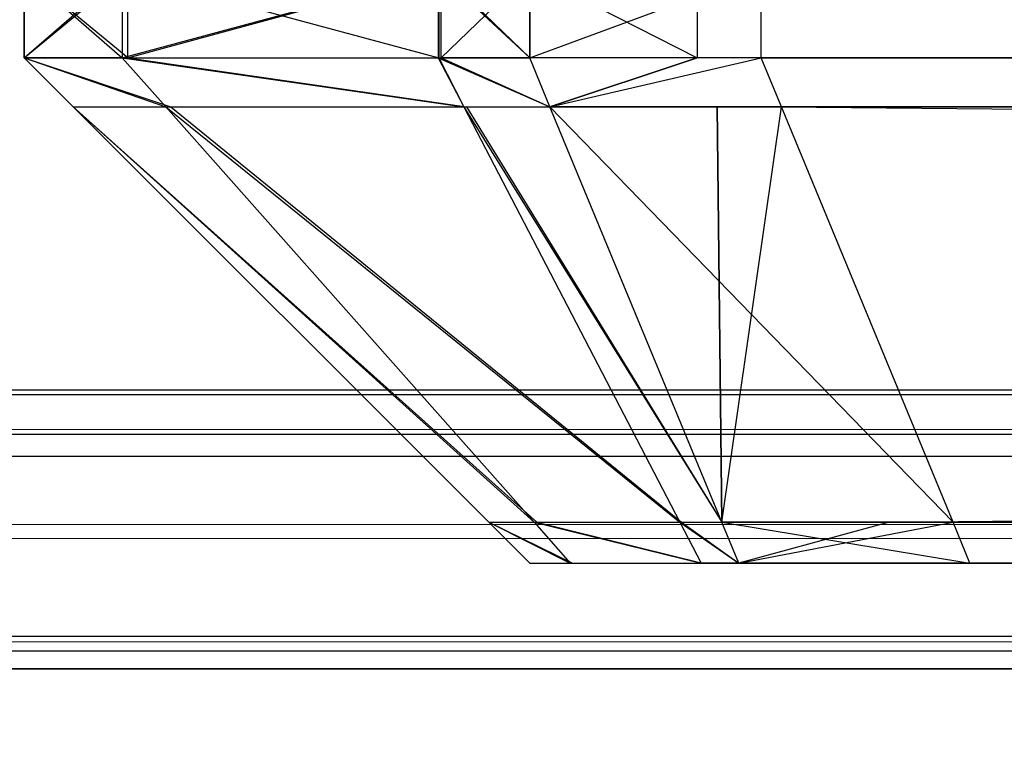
# Model space of a CAD drawing. Extents: x 0 to 1.6, y -0.5 to 0.
# Tile 65 of 184: x 0.41171 to 0.41366, y -0.49814 to -0.49672. Entities that reach past the tile are written whole.
import ezdxf

# ---------------------------------------------------------------- set-up
doc = ezdxf.new("R2010")
doc.units = 0
for name, color, linetype in [('L12_KORPUS3_2___REPLACEMTFOREMP', 7, 'CONTINUOUS'), ('L1_ABDECKPL_0___REPLACEMTFOREMP', 7, 'CONTINUOUS'), ('L28_FRONT_FINION_1___REPLACEMTF', 7, 'CONTINUOUS'), ('L40_FRONT_FINION_1___REPLACEMTF', 7, 'CONTINUOUS')]:
    doc.layers.add(name, color=color, linetype=linetype)

msp = doc.modelspace()

# ---------------------------------------------------------------- linework, layer by layer
at = {"layer": 'L12_KORPUS3_2___REPLACEMTFOREMP', "color": 8}
for points, invisible_edges in [([(0.002909, -0.497407), (0.002912, -0.000595), (0.9, -0.497407), (0.002909, -0.497407)], 15), ([(0.002912, -0.000597, 0.00769), (0.002909, -0.497405, 0.00769), (0.9, -0.497405, 0.00769), (0.002912, -0.000597, 0.00769)], 15), ([(0.9, -0.497407), (0.002912, -0.000595), (0.9, -0.000595), (0.9, -0.497407)], 10), ([(0.002912, -0.000597, 0.00769), (0.9, -0.497405, 0.00769), (0.9, -0.000597, 0.00769), (0.002912, -0.000597, 0.00769)], 10), ([(0.9, -0.497501, 0.00769), (0.002909, -0.497405, 0.00769), (0.002909, -0.497501, 0.00769), (0.9, -0.497501, 0.00769)], 13), ([(0.002909, -0.497405, 0.00769), (0.9, -0.497501, 0.00769), (0.9, -0.497405, 0.00769), (0.002909, -0.497405, 0.00769)], 14), ([(0.9, -0.497407), (0.002909, -0.497501), (0.002909, -0.497407), (0.9, -0.497407)], 13), ([(0.002909, -0.497501), (0.9, -0.497407), (0.9, -0.497501), (0.002909, -0.497501)], 14), ([(0.002909, -0.497501), (0.9, -0.497581, 0.00008), (0.002876, -0.497581, 0.000079), (0.002909, -0.497501)], 13), ([(0.9, -0.497558, 0.007633), (0.002909, -0.497501, 0.00769), (0.002886, -0.497558, 0.007633), (0.9, -0.497558, 0.007633)], 13), ([(0.9, -0.497581, 0.00008), (0.002909, -0.497501), (0.9, -0.497501), (0.9, -0.497581, 0.00008)], 14), ([(0.002909, -0.497501, 0.00769), (0.9, -0.497558, 0.007633), (0.9, -0.497501, 0.00769), (0.002909, -0.497501, 0.00769)], 14), ([(0.9, -0.497902, 0.007289), (0.002886, -0.497558, 0.007633), (0.002743, -0.497902, 0.007289), (0.9, -0.497902, 0.007289)], 13), ([(0.002886, -0.497558, 0.007633), (0.9, -0.497902, 0.007289), (0.9, -0.497558, 0.007633), (0.002886, -0.497558, 0.007633)], 14), ([(0.002876, -0.497581, 0.000079), (0.9, -0.497937, 0.000436), (0.002728, -0.497937, 0.000436), (0.002876, -0.497581, 0.000079)], 13), ([(0.9, -0.497937, 0.000436), (0.002876, -0.497581, 0.000079), (0.9, -0.497581, 0.00008), (0.9, -0.497937, 0.000436)], 14), ([(0.9, -0.498001, 0.00719), (0.002743, -0.497902, 0.007289), (0.002702, -0.498001, 0.00719), (0.9, -0.498001, 0.00719)], 13), ([(0.002743, -0.497902, 0.007289), (0.9, -0.498001, 0.00719), (0.9, -0.497902, 0.007289), (0.002743, -0.497902, 0.007289)], 14), ([(0.002728, -0.497937, 0.000436), (0.9, -0.498001, 0.0005), (0.002702, -0.498001, 0.0005), (0.002728, -0.497937, 0.000436)], 13), ([(0.9, -0.498001, 0.0005), (0.002728, -0.497937, 0.000436), (0.9, -0.497937, 0.000436), (0.9, -0.498001, 0.0005)], 14), ([(0.9, -0.498001, 0.0005), (0.002702, -0.498001, 0.000565), (0.002702, -0.498001, 0.0005), (0.9, -0.498001, 0.0005)], 13), ([(0.002702, -0.498001, 0.000565), (0.9, -0.498001, 0.0005), (0.9, -0.498001, 0.000565), (0.002702, -0.498001, 0.000565)], 14), ([(0.9, -0.498001, 0.000565), (0.002702, -0.498001, 0.007018), (0.002702, -0.498001, 0.000565), (0.9, -0.498001, 0.000565)], 13), ([(0.002702, -0.498001, 0.007018), (0.9, -0.498001, 0.000565), (0.9, -0.498001, 0.007018), (0.002702, -0.498001, 0.007018)], 14), ([(0.9, -0.498001, 0.007018), (0.002702, -0.498001, 0.00719), (0.002702, -0.498001, 0.007018), (0.9, -0.498001, 0.007018)], 13), ([(0.002702, -0.498001, 0.00719), (0.9, -0.498001, 0.007018), (0.9, -0.498001, 0.00719), (0.002702, -0.498001, 0.00719)], 14)]:
    msp.add_3dface(points, dxfattribs=dict(at, invisible_edges=invisible_edges))
at = {"layer": 'L1_ABDECKPL_0___REPLACEMTFOREMP', "color": 39, "invisible_edges": 15}
for points in [[(0.001665, -0.001867, 0.603242), (0.001616, -0.499911, 0.603242), (0.471779, -0.499911, 0.603242), (0.001665, -0.001867, 0.603242)], [(0.001616, -0.499908, 0.591241), (0.001665, -0.00187, 0.591241), (0.475865, -0.499908, 0.591241), (0.001616, -0.499908, 0.591241)], [(0.001665, -0.001867, 0.603242), (0.471779, -0.499911, 0.603242), (0.471779, -0.001867, 0.603242), (0.001665, -0.001867, 0.603242)], [(0.475865, -0.499908, 0.591241), (0.001665, -0.00187, 0.591241), (0.471779, -0.00187, 0.591241), (0.475865, -0.499908, 0.591241)]]:
    msp.add_3dface(points, dxfattribs=at)
at = {"layer": 'L28_FRONT_FINION_1___REPLACEMTF', "color": 8}
for points, invisible_edges in [([(0.411721, -0.496623, 0.011741), (0.411721, -0.496792, 0.01123), (0.411721, -0.496792, 0.011741), (0.411721, -0.496623, 0.011741)], 13), ([(0.411721, -0.496792, 0.01123), (0.411721, -0.496623, 0.011741), (0.411721, -0.496623, 0.01123), (0.411721, -0.496792, 0.01123)], 14), ([(0.411721, -0.496623, 0.342828), (0.411721, -0.496792, 0.011741), (0.411721, -0.496792, 0.342828), (0.411721, -0.496623, 0.342828)], 13), ([(0.411721, -0.496792, 0.011741), (0.411721, -0.496623, 0.342828), (0.411721, -0.496623, 0.011741), (0.411721, -0.496792, 0.011741)], 14), ([(0.411721, -0.496623, 0.343297), (0.411721, -0.496792, 0.342828), (0.411721, -0.496792, 0.343297), (0.411721, -0.496623, 0.343297)], 13), ([(0.411721, -0.496792, 0.342828), (0.411721, -0.496623, 0.343297), (0.411721, -0.496623, 0.342828), (0.411721, -0.496792, 0.342828)], 14), ([(0.411915, -0.496623, 0.343492), (0.411721, -0.496792, 0.343297), (0.411915, -0.496792, 0.343492), (0.411915, -0.496623, 0.343492)], 13), ([(0.411721, -0.496792, 0.343297), (0.411915, -0.496623, 0.343492), (0.411721, -0.496623, 0.343297), (0.411721, -0.496792, 0.343297)], 14), ([(0.411721, -0.496623, 0.01123), (0.411926, -0.496792, 0.011024), (0.411721, -0.496792, 0.01123), (0.411721, -0.496623, 0.01123)], 13), ([(0.411926, -0.496792, 0.011024), (0.411721, -0.496623, 0.01123), (0.411926, -0.496623, 0.011024), (0.411926, -0.496792, 0.011024)], 14), ([(0.41254, -0.496623, 0.344117), (0.411915, -0.496792, 0.343492), (0.41254, -0.496792, 0.344117), (0.41254, -0.496623, 0.344117)], 13), ([(0.411915, -0.496792, 0.343492), (0.41254, -0.496623, 0.344117), (0.411915, -0.496623, 0.343492), (0.411915, -0.496792, 0.343492)], 14), ([(0.412546, -0.496623, 0.010404), (0.411926, -0.496792, 0.011024), (0.411926, -0.496623, 0.011024), (0.412546, -0.496623, 0.010404)], 13), ([(0.411926, -0.496792, 0.011024), (0.412546, -0.496623, 0.010404), (0.412546, -0.496792, 0.010404), (0.411926, -0.496792, 0.011024)], 14), ([(0.412721, -0.496792, 0.344297), (0.41254, -0.496623, 0.344117), (0.41254, -0.496792, 0.344117), (0.412721, -0.496792, 0.344297)], 13), ([(0.41254, -0.496623, 0.344117), (0.412721, -0.496792, 0.344297), (0.412721, -0.496623, 0.344297), (0.41254, -0.496623, 0.344117)], 14), ([(0.412546, -0.496623, 0.010404), (0.412721, -0.496792, 0.01023), (0.412546, -0.496792, 0.010404), (0.412546, -0.496623, 0.010404)], 13), ([(0.412721, -0.496792, 0.01023), (0.412546, -0.496623, 0.010404), (0.412721, -0.496623, 0.01023), (0.412721, -0.496792, 0.01023)], 14), ([(0.413179, -0.496623, 0.01023), (0.412721, -0.496792, 0.01023), (0.412721, -0.496623, 0.01023), (0.413179, -0.496623, 0.01023)], 13), ([(0.412721, -0.496792, 0.01023), (0.413179, -0.496623, 0.01023), (0.413179, -0.496792, 0.01023), (0.412721, -0.496792, 0.01023)], 14), ([(0.413052, -0.496792, 0.344297), (0.412721, -0.496623, 0.344297), (0.412721, -0.496792, 0.344297), (0.413052, -0.496792, 0.344297)], 13), ([(0.412721, -0.496623, 0.344297), (0.413052, -0.496792, 0.344297), (0.413052, -0.496623, 0.344297), (0.412721, -0.496623, 0.344297)], 14), ([(0.5, -0.496792, 0.344297), (0.413052, -0.496623, 0.344297), (0.413052, -0.496792, 0.344297), (0.5, -0.496792, 0.344297)], 13), ([(0.413052, -0.496623, 0.344297), (0.5, -0.496792, 0.344297), (0.5, -0.496623, 0.344297), (0.413052, -0.496623, 0.344297)], 14), ([(0.5, -0.496623, 0.01023), (0.413179, -0.496792, 0.01023), (0.413179, -0.496623, 0.01023), (0.5, -0.496623, 0.01023)], 13), ([(0.413179, -0.496792, 0.01023), (0.5, -0.496623, 0.01023), (0.5, -0.496792, 0.01023), (0.413179, -0.496792, 0.01023)], 14), ([(0.412001, -0.496889, 0.34344), (0.411721, -0.496792, 0.343297), (0.411818, -0.496889, 0.343257), (0.412001, -0.496889, 0.34344)], 13), ([(0.411721, -0.496792, 0.343297), (0.412001, -0.496889, 0.34344), (0.411915, -0.496792, 0.343492), (0.411721, -0.496792, 0.343297)], 14), ([(0.411721, -0.496792, 0.011741), (0.411818, -0.496889, 0.01127), (0.411818, -0.496889, 0.011782), (0.411721, -0.496792, 0.011741)], 13), ([(0.411818, -0.496889, 0.01127), (0.411721, -0.496792, 0.011741), (0.411721, -0.496792, 0.01123), (0.411818, -0.496889, 0.01127)], 14), ([(0.411721, -0.496792, 0.342828), (0.411818, -0.496889, 0.011782), (0.411818, -0.496889, 0.342788), (0.411721, -0.496792, 0.342828)], 13), ([(0.411818, -0.496889, 0.011782), (0.411721, -0.496792, 0.342828), (0.411721, -0.496792, 0.011741), (0.411818, -0.496889, 0.011782)], 14), ([(0.411818, -0.496889, 0.343257), (0.411721, -0.496792, 0.342828), (0.411818, -0.496889, 0.342788), (0.411818, -0.496889, 0.343257)], 13), ([(0.411721, -0.496792, 0.342828), (0.411818, -0.496889, 0.343257), (0.411721, -0.496792, 0.343297), (0.411721, -0.496792, 0.342828)], 14), ([(0.412011, -0.496889, 0.011076), (0.411721, -0.496792, 0.01123), (0.411926, -0.496792, 0.011024), (0.412011, -0.496889, 0.011076)], 13), ([(0.411721, -0.496792, 0.01123), (0.412011, -0.496889, 0.011076), (0.411818, -0.496889, 0.01127), (0.411721, -0.496792, 0.01123)], 14), ([(0.412591, -0.496889, 0.34403), (0.411915, -0.496792, 0.343492), (0.412001, -0.496889, 0.34344), (0.412591, -0.496889, 0.34403)], 13), ([(0.411915, -0.496792, 0.343492), (0.412591, -0.496889, 0.34403), (0.41254, -0.496792, 0.344117), (0.411915, -0.496792, 0.343492)], 14), ([(0.412596, -0.496889, 0.010491), (0.411926, -0.496792, 0.011024), (0.412546, -0.496792, 0.010404), (0.412596, -0.496889, 0.010491)], 13), ([(0.411926, -0.496792, 0.011024), (0.412596, -0.496889, 0.010491), (0.412011, -0.496889, 0.011076), (0.411926, -0.496792, 0.011024)], 14), ([(0.412761, -0.496889, 0.3442), (0.41254, -0.496792, 0.344117), (0.412591, -0.496889, 0.34403), (0.412761, -0.496889, 0.3442)], 13), ([(0.41254, -0.496792, 0.344117), (0.412761, -0.496889, 0.3442), (0.412721, -0.496792, 0.344297), (0.41254, -0.496792, 0.344117)], 14), ([(0.412761, -0.496889, 0.010327), (0.412546, -0.496792, 0.010404), (0.412721, -0.496792, 0.01023), (0.412761, -0.496889, 0.010327)], 13), ([(0.412546, -0.496792, 0.010404), (0.412761, -0.496889, 0.010327), (0.412596, -0.496889, 0.010491), (0.412546, -0.496792, 0.010404)], 14), ([(0.412761, -0.496889, 0.3442), (0.413052, -0.496792, 0.344297), (0.412721, -0.496792, 0.344297), (0.412761, -0.496889, 0.3442)], 14), ([(0.413179, -0.496792, 0.01023), (0.412761, -0.496889, 0.010327), (0.412721, -0.496792, 0.01023), (0.413179, -0.496792, 0.01023)], 13), ([(0.413052, -0.496792, 0.344297), (0.412761, -0.496889, 0.3442), (0.413092, -0.496889, 0.3442), (0.413052, -0.496792, 0.344297)], 13), ([(0.412761, -0.496889, 0.010327), (0.413179, -0.496792, 0.01023), (0.413219, -0.496889, 0.010327), (0.412761, -0.496889, 0.010327)], 14), ([(0.413092, -0.496889, 0.3442), (0.5, -0.496792, 0.344297), (0.413052, -0.496792, 0.344297), (0.413092, -0.496889, 0.3442)], 14), ([(0.5, -0.496792, 0.344297), (0.413092, -0.496889, 0.3442), (0.5, -0.496889, 0.3442), (0.5, -0.496792, 0.344297)], 13), ([(0.5, -0.496792, 0.01023), (0.413219, -0.496889, 0.010327), (0.413179, -0.496792, 0.01023), (0.5, -0.496792, 0.01023)], 13), ([(0.413219, -0.496889, 0.010327), (0.5, -0.496792, 0.01023), (0.5, -0.496889, 0.010327), (0.413219, -0.496889, 0.010327)], 14), ([(0.412735, -0.497711, 0.011516), (0.411818, -0.496889, 0.01127), (0.412011, -0.496889, 0.011076), (0.412735, -0.497711, 0.011516)], 13), ([(0.411818, -0.496889, 0.01127), (0.412735, -0.497711, 0.011516), (0.41264, -0.497711, 0.011611), (0.411818, -0.496889, 0.01127)], 14), ([(0.411818, -0.496889, 0.343257), (0.41264, -0.497711, 0.342448), (0.41264, -0.497711, 0.342916), (0.411818, -0.496889, 0.343257)], 13), ([(0.41264, -0.497711, 0.342448), (0.411818, -0.496889, 0.343257), (0.411818, -0.496889, 0.342788), (0.41264, -0.497711, 0.342448)], 14), ([(0.411818, -0.496889, 0.342788), (0.41264, -0.497711, 0.012121), (0.41264, -0.497711, 0.342448), (0.411818, -0.496889, 0.342788)], 13), ([(0.41264, -0.497711, 0.012121), (0.411818, -0.496889, 0.342788), (0.411818, -0.496889, 0.011782), (0.41264, -0.497711, 0.012121)], 14), ([(0.411818, -0.496889, 0.011782), (0.41264, -0.497711, 0.011611), (0.41264, -0.497711, 0.012121), (0.411818, -0.496889, 0.011782)], 13), ([(0.41264, -0.497711, 0.011611), (0.411818, -0.496889, 0.011782), (0.411818, -0.496889, 0.01127), (0.41264, -0.497711, 0.011611)], 14), ([(0.41273, -0.497711, 0.343006), (0.411818, -0.496889, 0.343257), (0.41264, -0.497711, 0.342916), (0.41273, -0.497711, 0.343006)], 13), ([(0.411818, -0.496889, 0.343257), (0.41273, -0.497711, 0.343006), (0.412001, -0.496889, 0.34344), (0.411818, -0.496889, 0.343257)], 14), ([(0.413018, -0.497711, 0.343295), (0.412001, -0.496889, 0.34344), (0.41273, -0.497711, 0.343006), (0.413018, -0.497711, 0.343295)], 13), ([(0.412001, -0.496889, 0.34344), (0.413018, -0.497711, 0.343295), (0.412591, -0.496889, 0.34403), (0.412001, -0.496889, 0.34344)], 14), ([(0.413021, -0.497711, 0.011229), (0.412011, -0.496889, 0.011076), (0.412596, -0.496889, 0.010491), (0.413021, -0.497711, 0.011229)], 13), ([(0.412011, -0.496889, 0.011076), (0.413021, -0.497711, 0.011229), (0.412735, -0.497711, 0.011516), (0.412011, -0.496889, 0.011076)], 14), ([(0.413101, -0.497711, 0.343378), (0.412591, -0.496889, 0.34403), (0.413018, -0.497711, 0.343295), (0.413101, -0.497711, 0.343378)], 13), ([(0.412591, -0.496889, 0.34403), (0.413101, -0.497711, 0.343378), (0.412761, -0.496889, 0.3442), (0.412591, -0.496889, 0.34403)], 14), ([(0.413101, -0.497711, 0.011149), (0.412596, -0.496889, 0.010491), (0.412761, -0.496889, 0.010327), (0.413101, -0.497711, 0.011149)], 13), ([(0.412596, -0.496889, 0.010491), (0.413101, -0.497711, 0.011149), (0.413021, -0.497711, 0.011229), (0.412596, -0.496889, 0.010491)], 14), ([(0.413101, -0.497711, 0.343378), (0.413092, -0.496889, 0.3442), (0.412761, -0.496889, 0.3442), (0.413101, -0.497711, 0.343378)], 14), ([(0.413559, -0.497711, 0.011149), (0.412761, -0.496889, 0.010327), (0.413219, -0.496889, 0.010327), (0.413559, -0.497711, 0.011149)], 13), ([(0.412761, -0.496889, 0.010327), (0.413559, -0.497711, 0.011149), (0.413101, -0.497711, 0.011149), (0.412761, -0.496889, 0.010327)], 14), ([(0.413092, -0.496889, 0.3442), (0.413101, -0.497711, 0.343378), (0.413432, -0.497711, 0.343378), (0.413092, -0.496889, 0.3442)], 13), ([(0.413432, -0.497711, 0.343378), (0.5, -0.496889, 0.3442), (0.413092, -0.496889, 0.3442), (0.413432, -0.497711, 0.343378)], 14), ([(0.5, -0.497711, 0.011149), (0.413219, -0.496889, 0.010327), (0.5, -0.496889, 0.010327), (0.5, -0.497711, 0.011149)], 13), ([(0.413219, -0.496889, 0.010327), (0.5, -0.497711, 0.011149), (0.413559, -0.497711, 0.011149), (0.413219, -0.496889, 0.010327)], 14), ([(0.5, -0.496889, 0.3442), (0.413432, -0.497711, 0.343378), (0.5, -0.497711, 0.343378), (0.5, -0.496889, 0.3442)], 13), ([(0.412801, -0.497792, 0.342963), (0.41264, -0.497711, 0.342916), (0.412721, -0.497792, 0.342883), (0.412801, -0.497792, 0.342963)], 13), ([(0.41264, -0.497711, 0.342916), (0.412801, -0.497792, 0.342963), (0.41273, -0.497711, 0.343006), (0.41264, -0.497711, 0.342916)], 14), ([(0.412721, -0.497792, 0.011644), (0.41264, -0.497711, 0.012121), (0.41264, -0.497711, 0.011611), (0.412721, -0.497792, 0.011644)], 13), ([(0.41264, -0.497711, 0.012121), (0.412721, -0.497792, 0.011644), (0.412721, -0.497792, 0.012154), (0.41264, -0.497711, 0.012121)], 14), ([(0.412721, -0.497792, 0.012154), (0.41264, -0.497711, 0.342448), (0.41264, -0.497711, 0.012121), (0.412721, -0.497792, 0.012154)], 13), ([(0.41264, -0.497711, 0.342448), (0.412721, -0.497792, 0.012154), (0.412721, -0.497792, 0.342415), (0.41264, -0.497711, 0.342448)], 14), ([(0.412721, -0.497792, 0.342883), (0.41264, -0.497711, 0.342448), (0.412721, -0.497792, 0.342415), (0.412721, -0.497792, 0.342883)], 13), ([(0.41264, -0.497711, 0.342448), (0.412721, -0.497792, 0.342883), (0.41264, -0.497711, 0.342916), (0.41264, -0.497711, 0.342448)], 14), ([(0.412806, -0.497792, 0.011559), (0.41264, -0.497711, 0.011611), (0.412735, -0.497711, 0.011516), (0.412806, -0.497792, 0.011559)], 13), ([(0.41264, -0.497711, 0.011611), (0.412806, -0.497792, 0.011559), (0.412721, -0.497792, 0.011644), (0.41264, -0.497711, 0.011611)], 14), ([(0.41306, -0.497792, 0.343222), (0.41273, -0.497711, 0.343006), (0.412801, -0.497792, 0.342963), (0.41306, -0.497792, 0.343222)], 13), ([(0.41273, -0.497711, 0.343006), (0.41306, -0.497792, 0.343222), (0.413018, -0.497711, 0.343295), (0.41273, -0.497711, 0.343006)], 14), ([(0.413063, -0.497792, 0.011302), (0.412735, -0.497711, 0.011516), (0.413021, -0.497711, 0.011229), (0.413063, -0.497792, 0.011302)], 13), ([(0.412735, -0.497711, 0.011516), (0.413063, -0.497792, 0.011302), (0.412806, -0.497792, 0.011559), (0.412735, -0.497711, 0.011516)], 14), ([(0.413135, -0.497792, 0.343297), (0.413018, -0.497711, 0.343295), (0.41306, -0.497792, 0.343222), (0.413135, -0.497792, 0.343297)], 13), ([(0.413018, -0.497711, 0.343295), (0.413135, -0.497792, 0.343297), (0.413101, -0.497711, 0.343378), (0.413018, -0.497711, 0.343295)], 14), ([(0.413135, -0.497792, 0.01123), (0.413021, -0.497711, 0.011229), (0.413101, -0.497711, 0.011149), (0.413135, -0.497792, 0.01123)], 13), ([(0.413021, -0.497711, 0.011229), (0.413135, -0.497792, 0.01123), (0.413063, -0.497792, 0.011302), (0.413021, -0.497711, 0.011229)], 14), ([(0.413592, -0.497792, 0.01123), (0.413101, -0.497711, 0.011149), (0.413559, -0.497711, 0.011149), (0.413592, -0.497792, 0.01123)], 13), ([(0.413101, -0.497711, 0.011149), (0.413592, -0.497792, 0.01123), (0.413135, -0.497792, 0.01123), (0.413101, -0.497711, 0.011149)], 14), ([(0.413135, -0.497792, 0.343297), (0.413432, -0.497711, 0.343378), (0.413101, -0.497711, 0.343378), (0.413135, -0.497792, 0.343297)], 13), ([(0.413432, -0.497711, 0.343378), (0.413135, -0.497792, 0.343297), (0.413466, -0.497792, 0.343297), (0.413432, -0.497711, 0.343378)], 14), ([(0.413466, -0.497792, 0.343297), (0.5, -0.497711, 0.343378), (0.413432, -0.497711, 0.343378), (0.413466, -0.497792, 0.343297)], 13), ([(0.5, -0.497711, 0.343378), (0.413466, -0.497792, 0.343297), (0.5, -0.497792, 0.343297), (0.5, -0.497711, 0.343378)], 14), ([(0.5, -0.497792, 0.01123), (0.413559, -0.497711, 0.011149), (0.5, -0.497711, 0.011149), (0.5, -0.497792, 0.01123)], 13), ([(0.413559, -0.497711, 0.011149), (0.5, -0.497792, 0.01123), (0.413592, -0.497792, 0.01123), (0.413559, -0.497711, 0.011149)], 14), ([(0.413037, -0.497792, 0.342727), (0.412721, -0.497792, 0.342883), (0.413054, -0.497792, 0.342554), (0.413037, -0.497792, 0.342727)], 13), ([(0.412721, -0.497792, 0.342883), (0.413037, -0.497792, 0.342727), (0.412801, -0.497792, 0.342963), (0.412721, -0.497792, 0.342883)], 14), ([(0.413054, -0.497792, 0.011949), (0.412721, -0.497792, 0.012154), (0.412721, -0.497792, 0.011644), (0.413054, -0.497792, 0.011949)], 13), ([(0.412721, -0.497792, 0.012154), (0.413054, -0.497792, 0.011949), (0.413054, -0.497792, 0.012154), (0.412721, -0.497792, 0.012154)], 14), ([(0.413054, -0.497792, 0.342554), (0.412721, -0.497792, 0.342415), (0.413054, -0.497792, 0.342288), (0.413054, -0.497792, 0.342554)], 13), ([(0.412721, -0.497792, 0.342415), (0.413054, -0.497792, 0.342554), (0.412721, -0.497792, 0.342883), (0.412721, -0.497792, 0.342415)], 14), ([(0.413041, -0.497792, 0.011795), (0.412721, -0.497792, 0.011644), (0.412806, -0.497792, 0.011559), (0.413041, -0.497792, 0.011795)], 13), ([(0.412721, -0.497792, 0.011644), (0.413041, -0.497792, 0.011795), (0.413054, -0.497792, 0.011949), (0.412721, -0.497792, 0.011644)], 14), ([(0.413054, -0.497792, 0.342288), (0.412721, -0.497792, 0.012154), (0.413054, -0.497792, 0.012154), (0.413054, -0.497792, 0.342288)], 13), ([(0.412721, -0.497792, 0.012154), (0.413054, -0.497792, 0.342288), (0.412721, -0.497792, 0.342415), (0.412721, -0.497792, 0.012154)], 14), ([(0.413296, -0.497792, 0.342986), (0.412801, -0.497792, 0.342963), (0.413037, -0.497792, 0.342727), (0.413296, -0.497792, 0.342986)], 13), ([(0.412801, -0.497792, 0.342963), (0.413296, -0.497792, 0.342986), (0.41306, -0.497792, 0.343222), (0.412801, -0.497792, 0.342963)], 14), ([(0.413298, -0.497792, 0.011573), (0.412806, -0.497792, 0.011559), (0.413063, -0.497792, 0.011302), (0.413298, -0.497792, 0.011573)], 13), ([(0.412806, -0.497792, 0.011559), (0.413298, -0.497792, 0.011573), (0.413041, -0.497792, 0.011795), (0.412806, -0.497792, 0.011559)], 14), ([(0.413054, -0.497792, 0.342554), (0.5, -0.497792, 0.342963), (0.413037, -0.497792, 0.342727), (0.413054, -0.497792, 0.342554)], 15), ([(0.413037, -0.497792, 0.342727), (0.5, -0.497792, 0.342963), (0.413417, -0.497792, 0.342963), (0.413037, -0.497792, 0.342727)], 15), ([(0.413037, -0.497792, 0.342727), (0.413417, -0.497792, 0.342963), (0.413296, -0.497792, 0.342986), (0.413037, -0.497792, 0.342727)], 15), ([(0.413298, -0.497792, 0.011573), (0.5, -0.497792, 0.342963), (0.413041, -0.497792, 0.011795), (0.413298, -0.497792, 0.011573)], 10), ([(0.413041, -0.497792, 0.011795), (0.5, -0.497792, 0.342963), (0.413054, -0.497792, 0.011949), (0.413041, -0.497792, 0.011795)], 13), ([(0.413054, -0.497792, 0.011949), (0.5, -0.497792, 0.342963), (0.413054, -0.497792, 0.012154), (0.413054, -0.497792, 0.011949)], 10), ([(0.413054, -0.497792, 0.012154), (0.5, -0.497792, 0.342963), (0.413054, -0.497792, 0.342288), (0.413054, -0.497792, 0.012154)], 13), ([(0.413054, -0.497792, 0.342288), (0.5, -0.497792, 0.342963), (0.413054, -0.497792, 0.342554), (0.413054, -0.497792, 0.342288)], 14), ([(0.413296, -0.497792, 0.342986), (0.413135, -0.497792, 0.343297), (0.41306, -0.497792, 0.343222), (0.413296, -0.497792, 0.342986)], 14), ([(0.413456, -0.497792, 0.011563), (0.413063, -0.497792, 0.011302), (0.413135, -0.497792, 0.01123), (0.413456, -0.497792, 0.011563)], 13), ([(0.413063, -0.497792, 0.011302), (0.413456, -0.497792, 0.011563), (0.413298, -0.497792, 0.011573), (0.413063, -0.497792, 0.011302)], 14), ([(0.413592, -0.497792, 0.011563), (0.413135, -0.497792, 0.01123), (0.413592, -0.497792, 0.01123), (0.413592, -0.497792, 0.011563)], 13), ([(0.413135, -0.497792, 0.01123), (0.413592, -0.497792, 0.011563), (0.413456, -0.497792, 0.011563), (0.413135, -0.497792, 0.01123)], 14), ([(0.413135, -0.497792, 0.343297), (0.413296, -0.497792, 0.342986), (0.413417, -0.497792, 0.342963), (0.413135, -0.497792, 0.343297)], 13), ([(0.413417, -0.497792, 0.342963), (0.413466, -0.497792, 0.343297), (0.413135, -0.497792, 0.343297), (0.413417, -0.497792, 0.342963)], 14), ([(0.413456, -0.497792, 0.011563), (0.5, -0.497792, 0.342963), (0.413298, -0.497792, 0.011573), (0.413456, -0.497792, 0.011563)], 13), ([(0.413466, -0.497792, 0.343297), (0.413417, -0.497792, 0.342963), (0.413622, -0.497792, 0.342963), (0.413466, -0.497792, 0.343297)], 13), ([(0.413417, -0.497792, 0.342963), (0.5, -0.497792, 0.342963), (0.413622, -0.497792, 0.342963), (0.413417, -0.497792, 0.342963)], 15), ([(0.413592, -0.497792, 0.011563), (0.5, -0.497792, 0.342963), (0.413456, -0.497792, 0.011563), (0.413592, -0.497792, 0.011563)], 10), ([(0.413622, -0.497792, 0.342963), (0.5, -0.497792, 0.343297), (0.413466, -0.497792, 0.343297), (0.413622, -0.497792, 0.342963)], 14), ([(0.5, -0.497792, 0.011563), (0.413592, -0.497792, 0.01123), (0.5, -0.497792, 0.01123), (0.5, -0.497792, 0.011563)], 13), ([(0.413592, -0.497792, 0.01123), (0.5, -0.497792, 0.011563), (0.413592, -0.497792, 0.011563), (0.413592, -0.497792, 0.01123)], 14), ([(0.5, -0.497792, 0.342963), (0.413592, -0.497792, 0.011563), (0.5, -0.497792, 0.011563), (0.5, -0.497792, 0.342963)], 13), ([(0.5, -0.497792, 0.343297), (0.413622, -0.497792, 0.342963), (0.5, -0.497792, 0.342963), (0.5, -0.497792, 0.343297)], 13)]:
    msp.add_3dface(points, dxfattribs=dict(at, invisible_edges=invisible_edges))
at = {"layer": 'L40_FRONT_FINION_1___REPLACEMTF', "color": 8}
for points, invisible_edges in [([(0.411926, -0.496623, 0.348117), (0.411721, -0.496792, 0.348322), (0.411721, -0.496623, 0.348322), (0.411926, -0.496623, 0.348117)], 13), ([(0.411721, -0.496792, 0.348322), (0.411926, -0.496623, 0.348117), (0.411926, -0.496792, 0.348117), (0.411721, -0.496792, 0.348322)], 14), ([(0.411915, -0.496792, 0.586443), (0.411721, -0.496623, 0.586249), (0.411721, -0.496792, 0.586249), (0.411915, -0.496792, 0.586443)], 13), ([(0.411721, -0.496623, 0.586249), (0.411915, -0.496792, 0.586443), (0.411915, -0.496623, 0.586443), (0.411721, -0.496623, 0.586249)], 14), ([(0.411721, -0.496623, 0.586249), (0.411721, -0.496792, 0.58578), (0.411721, -0.496792, 0.586249), (0.411721, -0.496623, 0.586249)], 13), ([(0.411721, -0.496792, 0.58578), (0.411721, -0.496623, 0.586249), (0.411721, -0.496623, 0.58578), (0.411721, -0.496792, 0.58578)], 14), ([(0.411721, -0.496623, 0.58578), (0.411721, -0.496792, 0.348833), (0.411721, -0.496792, 0.58578), (0.411721, -0.496623, 0.58578)], 13), ([(0.411721, -0.496792, 0.348833), (0.411721, -0.496623, 0.58578), (0.411721, -0.496623, 0.348833), (0.411721, -0.496792, 0.348833)], 14), ([(0.411721, -0.496623, 0.348833), (0.411721, -0.496792, 0.348322), (0.411721, -0.496792, 0.348833), (0.411721, -0.496623, 0.348833)], 13), ([(0.411721, -0.496792, 0.348322), (0.411721, -0.496623, 0.348833), (0.411721, -0.496623, 0.348322), (0.411721, -0.496792, 0.348322)], 14), ([(0.412541, -0.496792, 0.587068), (0.411915, -0.496623, 0.586443), (0.411915, -0.496792, 0.586443), (0.412541, -0.496792, 0.587068)], 13), ([(0.411915, -0.496623, 0.586443), (0.412541, -0.496792, 0.587068), (0.412541, -0.496623, 0.587068), (0.411915, -0.496623, 0.586443)], 14), ([(0.412546, -0.496623, 0.347497), (0.411926, -0.496792, 0.348117), (0.411926, -0.496623, 0.348117), (0.412546, -0.496623, 0.347497)], 13), ([(0.411926, -0.496792, 0.348117), (0.412546, -0.496623, 0.347497), (0.412546, -0.496792, 0.347497), (0.411926, -0.496792, 0.348117)], 14), ([(0.412721, -0.496792, 0.587248), (0.412541, -0.496623, 0.587068), (0.412541, -0.496792, 0.587068), (0.412721, -0.496792, 0.587248)], 13), ([(0.412541, -0.496623, 0.587068), (0.412721, -0.496792, 0.587248), (0.412721, -0.496623, 0.587248), (0.412541, -0.496623, 0.587068)], 14), ([(0.412721, -0.496623, 0.347323), (0.412546, -0.496792, 0.347497), (0.412546, -0.496623, 0.347497), (0.412721, -0.496623, 0.347323)], 13), ([(0.412546, -0.496792, 0.347497), (0.412721, -0.496623, 0.347323), (0.412721, -0.496792, 0.347323), (0.412546, -0.496792, 0.347497)], 14), ([(0.413052, -0.496792, 0.587248), (0.412721, -0.496623, 0.587248), (0.412721, -0.496792, 0.587248), (0.413052, -0.496792, 0.587248)], 13), ([(0.412721, -0.496623, 0.587248), (0.413052, -0.496792, 0.587248), (0.413052, -0.496623, 0.587248), (0.412721, -0.496623, 0.587248)], 14), ([(0.413179, -0.496623, 0.347323), (0.412721, -0.496792, 0.347323), (0.412721, -0.496623, 0.347323), (0.413179, -0.496623, 0.347323)], 13), ([(0.412721, -0.496792, 0.347323), (0.413179, -0.496623, 0.347323), (0.413179, -0.496792, 0.347323), (0.412721, -0.496792, 0.347323)], 14), ([(0.716606, -0.496792, 0.587248), (0.413052, -0.496623, 0.587248), (0.413052, -0.496792, 0.587248), (0.716606, -0.496792, 0.587248)], 13), ([(0.413052, -0.496623, 0.587248), (0.716606, -0.496792, 0.587248), (0.716606, -0.496623, 0.587248), (0.413052, -0.496623, 0.587248)], 14), ([(0.716606, -0.496623, 0.347323), (0.413179, -0.496792, 0.347323), (0.413179, -0.496623, 0.347323), (0.716606, -0.496623, 0.347323)], 13), ([(0.413179, -0.496792, 0.347323), (0.716606, -0.496623, 0.347323), (0.716606, -0.496792, 0.347323), (0.413179, -0.496792, 0.347323)], 14), ([(0.412011, -0.496889, 0.348169), (0.411721, -0.496792, 0.348322), (0.411926, -0.496792, 0.348117), (0.412011, -0.496889, 0.348169)], 13), ([(0.411721, -0.496792, 0.348322), (0.412011, -0.496889, 0.348169), (0.411818, -0.496889, 0.348362), (0.411721, -0.496792, 0.348322)], 14), ([(0.411818, -0.496889, 0.586208), (0.411721, -0.496792, 0.58578), (0.411818, -0.496889, 0.58574), (0.411818, -0.496889, 0.586208)], 13), ([(0.411721, -0.496792, 0.58578), (0.411818, -0.496889, 0.586208), (0.411721, -0.496792, 0.586249), (0.411721, -0.496792, 0.58578)], 14), ([(0.411818, -0.496889, 0.348873), (0.411721, -0.496792, 0.58578), (0.411721, -0.496792, 0.348833), (0.411818, -0.496889, 0.348873)], 13), ([(0.411721, -0.496792, 0.58578), (0.411818, -0.496889, 0.348873), (0.411818, -0.496889, 0.58574), (0.411721, -0.496792, 0.58578)], 14), ([(0.411818, -0.496889, 0.348362), (0.411721, -0.496792, 0.348833), (0.411721, -0.496792, 0.348322), (0.411818, -0.496889, 0.348362)], 13), ([(0.411721, -0.496792, 0.348833), (0.411818, -0.496889, 0.348362), (0.411818, -0.496889, 0.348873), (0.411721, -0.496792, 0.348833)], 14), ([(0.412001, -0.496889, 0.586392), (0.411721, -0.496792, 0.586249), (0.411818, -0.496889, 0.586208), (0.412001, -0.496889, 0.586392)], 13), ([(0.411721, -0.496792, 0.586249), (0.412001, -0.496889, 0.586392), (0.411915, -0.496792, 0.586443), (0.411721, -0.496792, 0.586249)], 14), ([(0.412591, -0.496889, 0.586981), (0.411915, -0.496792, 0.586443), (0.412001, -0.496889, 0.586392), (0.412591, -0.496889, 0.586981)], 13), ([(0.411915, -0.496792, 0.586443), (0.412591, -0.496889, 0.586981), (0.412541, -0.496792, 0.587068), (0.411915, -0.496792, 0.586443)], 14), ([(0.412596, -0.496889, 0.347584), (0.411926, -0.496792, 0.348117), (0.412546, -0.496792, 0.347497), (0.412596, -0.496889, 0.347584)], 13), ([(0.411926, -0.496792, 0.348117), (0.412596, -0.496889, 0.347584), (0.412011, -0.496889, 0.348169), (0.411926, -0.496792, 0.348117)], 14), ([(0.412761, -0.496889, 0.587151), (0.412541, -0.496792, 0.587068), (0.412591, -0.496889, 0.586981), (0.412761, -0.496889, 0.587151)], 13), ([(0.412541, -0.496792, 0.587068), (0.412761, -0.496889, 0.587151), (0.412721, -0.496792, 0.587248), (0.412541, -0.496792, 0.587068)], 14), ([(0.412761, -0.496889, 0.34742), (0.412546, -0.496792, 0.347497), (0.412721, -0.496792, 0.347323), (0.412761, -0.496889, 0.34742)], 13), ([(0.412546, -0.496792, 0.347497), (0.412761, -0.496889, 0.34742), (0.412596, -0.496889, 0.347584), (0.412546, -0.496792, 0.347497)], 14), ([(0.413179, -0.496792, 0.347323), (0.412761, -0.496889, 0.34742), (0.412721, -0.496792, 0.347323), (0.413179, -0.496792, 0.347323)], 13), ([(0.412761, -0.496889, 0.587151), (0.413052, -0.496792, 0.587248), (0.412721, -0.496792, 0.587248), (0.412761, -0.496889, 0.587151)], 13), ([(0.412761, -0.496889, 0.34742), (0.413179, -0.496792, 0.347323), (0.413219, -0.496889, 0.34742), (0.412761, -0.496889, 0.34742)], 14), ([(0.413052, -0.496792, 0.587248), (0.412761, -0.496889, 0.587151), (0.413092, -0.496889, 0.587151), (0.413052, -0.496792, 0.587248)], 14), ([(0.413092, -0.496889, 0.587151), (0.716606, -0.496792, 0.587248), (0.413052, -0.496792, 0.587248), (0.413092, -0.496889, 0.587151)], 13), ([(0.716606, -0.496792, 0.587248), (0.413092, -0.496889, 0.587151), (0.716606, -0.496889, 0.587151), (0.716606, -0.496792, 0.587248)], 14), ([(0.716606, -0.496792, 0.347323), (0.413219, -0.496889, 0.34742), (0.413179, -0.496792, 0.347323), (0.716606, -0.496792, 0.347323)], 13), ([(0.413219, -0.496889, 0.34742), (0.716606, -0.496792, 0.347323), (0.716606, -0.496889, 0.34742), (0.413219, -0.496889, 0.34742)], 14), ([(0.41273, -0.497711, 0.585958), (0.411818, -0.496889, 0.586208), (0.41264, -0.497711, 0.585868), (0.41273, -0.497711, 0.585958)], 13), ([(0.411818, -0.496889, 0.586208), (0.41273, -0.497711, 0.585958), (0.412001, -0.496889, 0.586392), (0.411818, -0.496889, 0.586208)], 14), ([(0.411818, -0.496889, 0.348873), (0.41264, -0.497711, 0.348703), (0.41264, -0.497711, 0.349213), (0.411818, -0.496889, 0.348873)], 13), ([(0.41264, -0.497711, 0.348703), (0.411818, -0.496889, 0.348873), (0.411818, -0.496889, 0.348362), (0.41264, -0.497711, 0.348703)], 14), ([(0.411818, -0.496889, 0.58574), (0.41264, -0.497711, 0.349213), (0.41264, -0.497711, 0.585401), (0.411818, -0.496889, 0.58574)], 13), ([(0.41264, -0.497711, 0.349213), (0.411818, -0.496889, 0.58574), (0.411818, -0.496889, 0.348873), (0.41264, -0.497711, 0.349213)], 14), ([(0.411818, -0.496889, 0.586208), (0.41264, -0.497711, 0.585401), (0.41264, -0.497711, 0.585868), (0.411818, -0.496889, 0.586208)], 13), ([(0.41264, -0.497711, 0.585401), (0.411818, -0.496889, 0.586208), (0.411818, -0.496889, 0.58574), (0.41264, -0.497711, 0.585401)], 14), ([(0.412735, -0.497711, 0.348608), (0.411818, -0.496889, 0.348362), (0.412011, -0.496889, 0.348169), (0.412735, -0.497711, 0.348608)], 13), ([(0.411818, -0.496889, 0.348362), (0.412735, -0.497711, 0.348608), (0.41264, -0.497711, 0.348703), (0.411818, -0.496889, 0.348362)], 14), ([(0.413018, -0.497711, 0.586246), (0.412001, -0.496889, 0.586392), (0.41273, -0.497711, 0.585958), (0.413018, -0.497711, 0.586246)], 13), ([(0.412001, -0.496889, 0.586392), (0.413018, -0.497711, 0.586246), (0.412591, -0.496889, 0.586981), (0.412001, -0.496889, 0.586392)], 14), ([(0.413021, -0.497711, 0.348322), (0.412011, -0.496889, 0.348169), (0.412596, -0.496889, 0.347584), (0.413021, -0.497711, 0.348322)], 13), ([(0.412011, -0.496889, 0.348169), (0.413021, -0.497711, 0.348322), (0.412735, -0.497711, 0.348608), (0.412011, -0.496889, 0.348169)], 14), ([(0.413101, -0.497711, 0.586329), (0.412591, -0.496889, 0.586981), (0.413018, -0.497711, 0.586246), (0.413101, -0.497711, 0.586329)], 13), ([(0.412591, -0.496889, 0.586981), (0.413101, -0.497711, 0.586329), (0.412761, -0.496889, 0.587151), (0.412591, -0.496889, 0.586981)], 14), ([(0.413101, -0.497711, 0.348241), (0.412596, -0.496889, 0.347584), (0.412761, -0.496889, 0.34742), (0.413101, -0.497711, 0.348241)], 13), ([(0.412596, -0.496889, 0.347584), (0.413101, -0.497711, 0.348241), (0.413021, -0.497711, 0.348322), (0.412596, -0.496889, 0.347584)], 14), ([(0.413219, -0.496889, 0.34742), (0.413101, -0.497711, 0.348241), (0.412761, -0.496889, 0.34742), (0.413219, -0.496889, 0.34742)], 13), ([(0.413101, -0.497711, 0.586329), (0.413092, -0.496889, 0.587151), (0.412761, -0.496889, 0.587151), (0.413101, -0.497711, 0.586329)], 13), ([(0.413432, -0.497711, 0.586329), (0.716606, -0.496889, 0.587151), (0.413092, -0.496889, 0.587151), (0.413432, -0.497711, 0.586329)], 13), ([(0.413092, -0.496889, 0.587151), (0.413101, -0.497711, 0.586329), (0.413432, -0.497711, 0.586329), (0.413092, -0.496889, 0.587151)], 14), ([(0.413101, -0.497711, 0.348241), (0.413219, -0.496889, 0.34742), (0.413559, -0.497711, 0.348241), (0.413101, -0.497711, 0.348241)], 14), ([(0.716606, -0.496889, 0.34742), (0.413559, -0.497711, 0.348241), (0.413219, -0.496889, 0.34742), (0.716606, -0.496889, 0.34742)], 13), ([(0.716606, -0.496889, 0.587151), (0.413432, -0.497711, 0.586329), (0.716606, -0.497711, 0.586329), (0.716606, -0.496889, 0.587151)], 14), ([(0.413559, -0.497711, 0.348241), (0.716606, -0.496889, 0.34742), (0.716606, -0.497711, 0.348241), (0.413559, -0.497711, 0.348241)], 14), ([(0.412806, -0.497792, 0.348651), (0.41264, -0.497711, 0.348703), (0.412735, -0.497711, 0.348608), (0.412806, -0.497792, 0.348651)], 13), ([(0.41264, -0.497711, 0.348703), (0.412806, -0.497792, 0.348651), (0.412721, -0.497792, 0.348736), (0.41264, -0.497711, 0.348703)], 14), ([(0.412721, -0.497792, 0.585835), (0.41264, -0.497711, 0.585401), (0.412721, -0.497792, 0.585367), (0.412721, -0.497792, 0.585835)], 13), ([(0.41264, -0.497711, 0.585401), (0.412721, -0.497792, 0.585835), (0.41264, -0.497711, 0.585868), (0.41264, -0.497711, 0.585401)], 14), ([(0.412721, -0.497792, 0.349246), (0.41264, -0.497711, 0.585401), (0.41264, -0.497711, 0.349213), (0.412721, -0.497792, 0.349246)], 13), ([(0.41264, -0.497711, 0.585401), (0.412721, -0.497792, 0.349246), (0.412721, -0.497792, 0.585367), (0.41264, -0.497711, 0.585401)], 14), ([(0.412721, -0.497792, 0.348736), (0.41264, -0.497711, 0.349213), (0.41264, -0.497711, 0.348703), (0.412721, -0.497792, 0.348736)], 13), ([(0.41264, -0.497711, 0.349213), (0.412721, -0.497792, 0.348736), (0.412721, -0.497792, 0.349246), (0.41264, -0.497711, 0.349213)], 14), ([(0.412801, -0.497792, 0.585915), (0.41264, -0.497711, 0.585868), (0.412721, -0.497792, 0.585835), (0.412801, -0.497792, 0.585915)], 13), ([(0.41264, -0.497711, 0.585868), (0.412801, -0.497792, 0.585915), (0.41273, -0.497711, 0.585958), (0.41264, -0.497711, 0.585868)], 14), ([(0.41306, -0.497792, 0.586174), (0.41273, -0.497711, 0.585958), (0.412801, -0.497792, 0.585915), (0.41306, -0.497792, 0.586174)], 13), ([(0.41273, -0.497711, 0.585958), (0.41306, -0.497792, 0.586174), (0.413018, -0.497711, 0.586246), (0.41273, -0.497711, 0.585958)], 14), ([(0.413063, -0.497792, 0.348394), (0.412735, -0.497711, 0.348608), (0.413021, -0.497711, 0.348322), (0.413063, -0.497792, 0.348394)], 13), ([(0.412735, -0.497711, 0.348608), (0.413063, -0.497792, 0.348394), (0.412806, -0.497792, 0.348651), (0.412735, -0.497711, 0.348608)], 14), ([(0.413135, -0.497792, 0.586249), (0.413018, -0.497711, 0.586246), (0.41306, -0.497792, 0.586174), (0.413135, -0.497792, 0.586249)], 13), ([(0.413018, -0.497711, 0.586246), (0.413135, -0.497792, 0.586249), (0.413101, -0.497711, 0.586329), (0.413018, -0.497711, 0.586246)], 14), ([(0.413135, -0.497792, 0.348322), (0.413021, -0.497711, 0.348322), (0.413101, -0.497711, 0.348241), (0.413135, -0.497792, 0.348322)], 13), ([(0.413021, -0.497711, 0.348322), (0.413135, -0.497792, 0.348322), (0.413063, -0.497792, 0.348394), (0.413021, -0.497711, 0.348322)], 14), ([(0.413135, -0.497792, 0.586249), (0.413432, -0.497711, 0.586329), (0.413101, -0.497711, 0.586329), (0.413135, -0.497792, 0.586249)], 13), ([(0.413559, -0.497711, 0.348241), (0.413135, -0.497792, 0.348322), (0.413101, -0.497711, 0.348241), (0.413559, -0.497711, 0.348241)], 13), ([(0.413432, -0.497711, 0.586329), (0.413135, -0.497792, 0.586249), (0.413466, -0.497792, 0.586249), (0.413432, -0.497711, 0.586329)], 14), ([(0.413135, -0.497792, 0.348322), (0.413559, -0.497711, 0.348241), (0.413592, -0.497792, 0.348322), (0.413135, -0.497792, 0.348322)], 14), ([(0.413466, -0.497792, 0.586249), (0.716606, -0.497711, 0.586329), (0.413432, -0.497711, 0.586329), (0.413466, -0.497792, 0.586249)], 13), ([(0.716606, -0.497711, 0.586329), (0.413466, -0.497792, 0.586249), (0.716606, -0.497792, 0.586249), (0.716606, -0.497711, 0.586329)], 14), ([(0.716606, -0.497711, 0.348241), (0.413592, -0.497792, 0.348322), (0.413559, -0.497711, 0.348241), (0.716606, -0.497711, 0.348241)], 13), ([(0.413592, -0.497792, 0.348322), (0.716606, -0.497711, 0.348241), (0.716606, -0.497792, 0.348322), (0.413592, -0.497792, 0.348322)], 14), ([(0.413054, -0.497792, 0.585241), (0.412721, -0.497792, 0.349246), (0.413054, -0.497792, 0.349246), (0.413054, -0.497792, 0.585241)], 13), ([(0.412721, -0.497792, 0.349246), (0.413054, -0.497792, 0.585241), (0.412721, -0.497792, 0.585367), (0.412721, -0.497792, 0.349246)], 14), ([(0.413066, -0.497792, 0.348887), (0.412721, -0.497792, 0.348736), (0.412806, -0.497792, 0.348651), (0.413066, -0.497792, 0.348887)], 13), ([(0.412721, -0.497792, 0.348736), (0.413066, -0.497792, 0.348887), (0.413054, -0.497792, 0.349041), (0.412721, -0.497792, 0.348736)], 14), ([(0.413054, -0.497792, 0.585506), (0.412721, -0.497792, 0.585367), (0.413054, -0.497792, 0.585241), (0.413054, -0.497792, 0.585506)], 13), ([(0.412721, -0.497792, 0.585367), (0.413054, -0.497792, 0.585506), (0.412721, -0.497792, 0.585835), (0.412721, -0.497792, 0.585367)], 14), ([(0.413054, -0.497792, 0.349041), (0.412721, -0.497792, 0.349246), (0.412721, -0.497792, 0.348736), (0.413054, -0.497792, 0.349041)], 13), ([(0.412721, -0.497792, 0.349246), (0.413054, -0.497792, 0.349041), (0.413054, -0.497792, 0.349246), (0.412721, -0.497792, 0.349246)], 14), ([(0.413037, -0.497792, 0.58568), (0.412721, -0.497792, 0.585835), (0.413054, -0.497792, 0.585506), (0.413037, -0.497792, 0.58568)], 13), ([(0.412721, -0.497792, 0.585835), (0.413037, -0.497792, 0.58568), (0.412801, -0.497792, 0.585915), (0.412721, -0.497792, 0.585835)], 14), ([(0.413296, -0.497792, 0.585938), (0.412801, -0.497792, 0.585915), (0.413037, -0.497792, 0.58568), (0.413296, -0.497792, 0.585938)], 13), ([(0.412801, -0.497792, 0.585915), (0.413296, -0.497792, 0.585938), (0.41306, -0.497792, 0.586174), (0.412801, -0.497792, 0.585915)], 14), ([(0.413236, -0.497792, 0.348673), (0.412806, -0.497792, 0.348651), (0.413063, -0.497792, 0.348394), (0.413236, -0.497792, 0.348673)], 13), ([(0.412806, -0.497792, 0.348651), (0.413236, -0.497792, 0.348673), (0.413066, -0.497792, 0.348887), (0.412806, -0.497792, 0.348651)], 14), ([(0.413054, -0.497792, 0.585506), (0.716606, -0.497792, 0.585915), (0.413037, -0.497792, 0.58568), (0.413054, -0.497792, 0.585506)], 15), ([(0.413037, -0.497792, 0.58568), (0.716606, -0.497792, 0.585915), (0.413622, -0.497792, 0.585915), (0.413037, -0.497792, 0.58568)], 15), ([(0.413037, -0.497792, 0.58568), (0.413417, -0.497792, 0.585915), (0.413296, -0.497792, 0.585938), (0.413037, -0.497792, 0.58568)], 15), ([(0.413417, -0.497792, 0.585915), (0.413037, -0.497792, 0.58568), (0.413622, -0.497792, 0.585915), (0.413417, -0.497792, 0.585915)], 15), ([(0.413066, -0.497792, 0.348887), (0.716606, -0.497792, 0.585915), (0.413054, -0.497792, 0.349041), (0.413066, -0.497792, 0.348887)], 13), ([(0.413054, -0.497792, 0.349041), (0.716606, -0.497792, 0.585915), (0.413054, -0.497792, 0.349246), (0.413054, -0.497792, 0.349041)], 10), ([(0.413054, -0.497792, 0.349246), (0.716606, -0.497792, 0.585915), (0.413054, -0.497792, 0.585241), (0.413054, -0.497792, 0.349246)], 13), ([(0.413054, -0.497792, 0.585241), (0.716606, -0.497792, 0.585915), (0.413054, -0.497792, 0.585506), (0.413054, -0.497792, 0.585241)], 10), ([(0.413296, -0.497792, 0.585938), (0.413135, -0.497792, 0.586249), (0.41306, -0.497792, 0.586174), (0.413296, -0.497792, 0.585938)], 14), ([(0.413397, -0.497792, 0.348655), (0.413063, -0.497792, 0.348394), (0.413135, -0.497792, 0.348322), (0.413397, -0.497792, 0.348655)], 13), ([(0.413063, -0.497792, 0.348394), (0.413397, -0.497792, 0.348655), (0.413236, -0.497792, 0.348673), (0.413063, -0.497792, 0.348394)], 14), ([(0.413236, -0.497792, 0.348673), (0.716606, -0.497792, 0.585915), (0.413066, -0.497792, 0.348887), (0.413236, -0.497792, 0.348673)], 10), ([(0.413417, -0.497792, 0.585915), (0.413466, -0.497792, 0.586249), (0.413135, -0.497792, 0.586249), (0.413417, -0.497792, 0.585915)], 14), ([(0.413135, -0.497792, 0.586249), (0.413296, -0.497792, 0.585938), (0.413417, -0.497792, 0.585915), (0.413135, -0.497792, 0.586249)], 13), ([(0.413592, -0.497792, 0.348655), (0.413135, -0.497792, 0.348322), (0.413592, -0.497792, 0.348322), (0.413592, -0.497792, 0.348655)], 13), ([(0.413135, -0.497792, 0.348322), (0.413592, -0.497792, 0.348655), (0.413397, -0.497792, 0.348655), (0.413135, -0.497792, 0.348322)], 14), ([(0.413397, -0.497792, 0.348655), (0.716606, -0.497792, 0.348655), (0.413236, -0.497792, 0.348673), (0.413397, -0.497792, 0.348655)], 10), ([(0.413236, -0.497792, 0.348673), (0.716606, -0.497792, 0.348655), (0.716606, -0.497792, 0.585915), (0.413236, -0.497792, 0.348673)], 13), ([(0.716606, -0.497792, 0.348655), (0.413397, -0.497792, 0.348655), (0.413592, -0.497792, 0.348655), (0.716606, -0.497792, 0.348655)], 13), ([(0.413466, -0.497792, 0.586249), (0.413417, -0.497792, 0.585915), (0.413622, -0.497792, 0.585915), (0.413466, -0.497792, 0.586249)], 13), ([(0.716606, -0.497792, 0.585915), (0.413466, -0.497792, 0.586249), (0.413622, -0.497792, 0.585915), (0.716606, -0.497792, 0.585915)], 13), ([(0.413466, -0.497792, 0.586249), (0.716606, -0.497792, 0.585915), (0.716606, -0.497792, 0.586249), (0.413466, -0.497792, 0.586249)], 14), ([(0.716606, -0.497792, 0.348322), (0.413592, -0.497792, 0.348655), (0.413592, -0.497792, 0.348322), (0.716606, -0.497792, 0.348322)], 13), ([(0.413592, -0.497792, 0.348655), (0.716606, -0.497792, 0.348322), (0.716606, -0.497792, 0.348655), (0.413592, -0.497792, 0.348655)], 14)]:
    msp.add_3dface(points, dxfattribs=dict(at, invisible_edges=invisible_edges))

doc.saveas('drawing.dxf')
